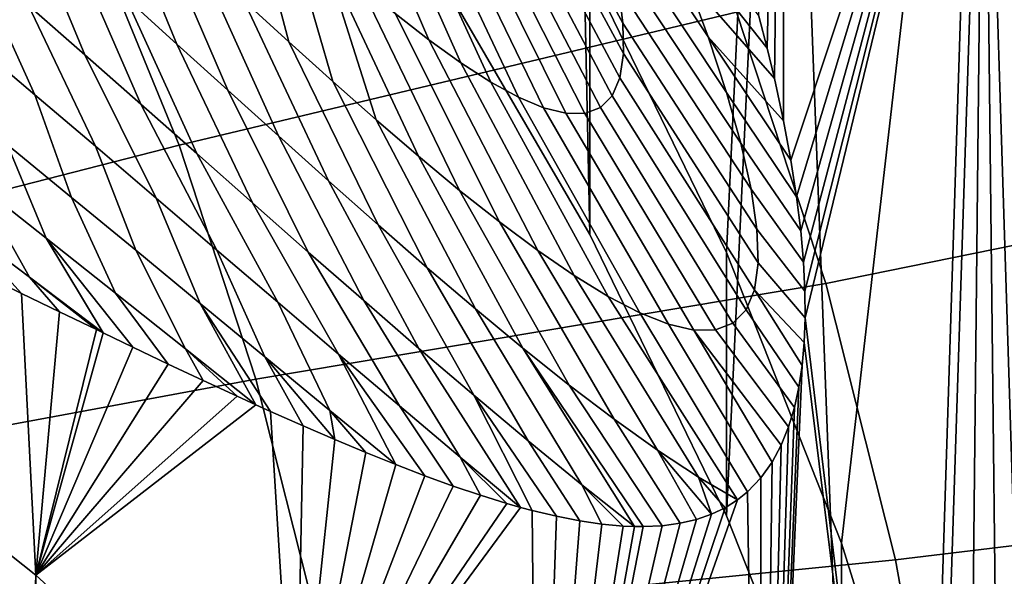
# Model space of a CAD drawing. Header units: metres. Extents: x -24 to 94, y -256 to 25.
# Tile 50 of 195: x 14.82 to 19.18, y -217.65 to -215.19. Entities that reach past the tile are written whole.
import ezdxf

# ---------------------------------------------------------------- set-up
doc = ezdxf.new("R2010")
doc.units = ezdxf.units.M
doc.layers.add('solid_10_061_003_XXX', color=7, linetype='CONTINUOUS')

msp = doc.modelspace()

# ---------------------------------------------------------------- linework, layer by layer
at = {"layer": 'solid_10_061_003_XXX'}
for points in [[(16.645071, -214.939209, 322.239716), (17.342161, -216.138962, 322.561188), (17.228369, -210.772705, 321.123291)], [(17.342161, -216.138962, 322.561188), (17.946764, -217.384766, 322.894989), (18.201593, -211.975159, 321.445496), (17.228369, -210.772705, 321.123291)], [(18.202873, -210.812164, 325.792633), (17.946753, -216.220047, 327.241669), (17.342176, -214.974304, 326.907867)], [(19.081087, -212.069809, 326.129608), (18.455559, -217.505035, 327.585968), (17.946753, -216.220047, 327.241669), (18.202873, -210.812164, 325.792633)], [(17.946764, -217.384766, 322.894989), (18.45554, -218.669662, 323.239288), (18.201593, -211.975159, 321.445496)], [(18.126328, -215.315048, 308.583069), (18.089857, -215.174042, 308.918213), (18.201593, -211.975159, 321.445496)], [(18.158459, -215.448898, 308.252747), (18.126328, -215.315048, 308.583069), (18.201593, -211.975159, 321.445496)], [(18.199085, -215.636948, 307.766205), (18.158459, -215.448898, 308.252747), (18.201593, -211.975159, 321.445496)], [(18.199085, -215.636948, 307.766205), (18.201593, -211.975159, 321.445496), (19.08507, -213.240662, 321.784576), (18.231709, -215.81134, 307.289185)], [(18.45554, -218.669662, 323.239288), (18.865959, -219.987366, 323.592377), (19.08507, -213.240662, 321.784576), (18.201593, -211.975159, 321.445496)], [(19.081087, -212.069809, 326.129608), (18.865913, -218.82251, 327.938995), (18.455559, -217.505035, 327.585968)], [(19.866327, -213.383545, 326.481628), (19.175629, -220.165466, 328.298828), (18.865913, -218.82251, 327.938995), (19.081087, -212.069809, 326.129608)], [(18.25699, -215.973312, 306.820038), (18.231709, -215.81134, 307.289185), (19.08507, -213.240662, 321.784576)], [(18.275461, -216.123581, 306.358429), (18.25699, -215.973312, 306.820038), (19.08507, -213.240662, 321.784576)], [(18.287573, -216.262497, 305.905212), (18.275461, -216.123581, 306.358429), (19.08507, -213.240662, 321.784576)], [(18.293901, -216.390488, 305.46167), (18.287573, -216.262497, 305.905212), (19.08507, -213.240662, 321.784576)], [(18.294813, -216.508362, 305.026703), (18.293901, -216.390488, 305.46167), (19.08507, -213.240662, 321.784576)], [(18.294813, -216.508362, 305.026703), (19.08507, -213.240662, 321.784576), (18.991241, -222.284836, 287.455658)], [(18.865959, -219.987366, 323.592377), (19.1756, -221.330002, 323.952118), (19.08507, -213.240662, 321.784576)], [(18.991241, -222.284836, 287.455658), (19.08507, -213.240662, 321.784576), (19.874424, -214.562958, 322.138885), (19.792717, -223.603699, 287.809052)], [(19.383038, -222.691528, 324.316956), (19.486984, -224.063339, 324.684509), (19.874424, -214.562958, 322.138885), (19.08507, -213.240662, 321.784576)], [(19.1756, -221.330002, 323.952118), (19.383038, -222.691528, 324.316956), (19.08507, -213.240662, 321.784576)], [(15.112148, -214.733795, 336.893219), (14.628966, -213.752426, 336.630249), (12.258678, -214.719131, 337.767853), (12.663571, -215.541489, 337.98819)], [(16.645056, -213.774506, 326.586365), (17.342176, -214.974304, 326.907867), (17.342161, -216.138962, 322.561188), (16.645071, -214.939209, 322.239716)], [(15.112148, -214.733795, 336.893219), (15.524871, -215.744736, 337.164093), (17.99159, -215.155914, 335.974365), (17.513292, -213.98436, 335.660461)], [(16.968393, -214.250504, 304.789337), (16.953726, -214.106857, 305.228241), (17.468752, -215.043869, 305.528137), (17.488672, -215.203964, 305.051849)], [(16.081335, -214.203796, 299.545197), (16.212191, -214.309326, 299.942963), (16.629601, -215.277451, 299.819275), (16.480402, -215.161194, 299.398407)], [(17.31155, -214.431366, 306.881042), (17.229937, -214.19017, 307.300598), (17.768227, -215.000854, 307.735626), (17.865021, -215.264801, 307.285889)], [(16.968004, -214.370972, 304.343018), (16.968393, -214.250504, 304.789337), (17.488672, -215.203964, 305.051849), (17.490864, -215.338562, 304.566711)], [(16.212191, -214.309326, 299.942963), (16.336004, -214.40184, 300.351166), (16.771156, -215.379379, 300.253143), (16.629601, -215.277451, 299.819275)], [(15.289072, -215.090607, 295.196167), (14.996671, -214.347183, 295.547394), (15.203625, -214.539536, 295.860687), (15.515479, -215.296646, 295.511261)], [(16.952215, -214.466965, 303.891418), (16.968004, -214.370972, 304.343018), (17.490864, -215.338562, 304.566711), (17.474831, -215.44606, 304.075378)], [(15.82585, -214.588577, 297.842926), (16.01008, -215.286301, 297.220947), (15.812101, -215.104874, 296.863251), (15.65132, -214.4263, 297.484131)], [(16.336004, -214.40184, 300.351166), (16.451847, -214.479538, 300.76944), (16.903883, -215.464966, 300.699677), (16.771156, -215.379379, 300.253143)], [(16.921059, -214.538223, 303.436737), (16.952215, -214.466965, 303.891418), (17.474831, -215.44606, 304.075378), (17.440586, -215.526093, 303.580841)], [(17.379271, -214.655548, 306.444794), (17.31155, -214.431366, 306.881042), (17.865021, -215.264801, 307.285889), (17.94603, -215.510742, 306.81662)], [(17.657124, -214.721344, 308.164673), (17.533123, -214.428665, 308.572357), (18.089857, -215.174042, 308.918213), (18.126328, -215.315048, 308.583069)], [(14.859117, -215.125839, 293.90799), (14.602604, -214.471466, 294.311554), (14.832626, -214.677368, 294.597137), (15.107601, -215.343933, 294.190277)], [(16.451847, -214.479538, 300.76944), (16.558725, -214.540588, 301.197266), (17.02652, -215.532135, 301.158264), (16.903883, -215.464966, 300.699677)], [(18.386005, -216.356262, 336.29599), (20.810822, -215.863403, 334.983063), (20.34384, -214.475159, 334.611084), (17.99159, -215.155914, 335.974365)], [(15.515479, -215.296646, 295.511261), (15.203625, -214.539536, 295.860687), (15.408617, -214.730515, 296.183899), (15.740561, -215.501282, 295.83786)], [(16.558725, -214.540588, 301.197266), (16.655552, -214.583267, 301.633728), (17.13768, -215.578934, 301.627808), (17.02652, -215.532135, 301.158264)], [(16.874962, -214.584427, 302.981262), (16.921059, -214.538223, 303.436737), (17.440586, -215.526093, 303.580841), (17.388664, -215.578217, 303.085968)], [(15.996607, -214.744598, 298.213257), (16.205044, -215.462357, 297.591705), (16.01008, -215.286301, 297.220947), (15.82585, -214.588577, 297.842926)], [(16.655552, -214.583267, 301.633728), (16.741241, -214.605789, 302.077667), (17.235987, -215.603317, 302.106964), (17.13768, -215.578934, 301.627808)], [(16.814709, -214.606598, 302.527496), (16.874962, -214.584427, 302.981262), (17.388664, -215.578217, 303.085968), (17.320066, -215.603561, 302.593781)], [(16.741241, -214.605789, 302.077667), (16.814709, -214.606598, 302.527496), (17.320066, -215.603561, 302.593781), (17.235987, -215.603317, 302.106964)], [(15.107601, -215.343933, 294.190277), (14.832626, -214.677368, 294.597137), (15.061442, -214.883957, 294.891754), (15.355605, -215.56279, 294.482788)], [(17.431999, -214.860443, 305.993195), (17.379271, -214.655548, 306.444794), (17.94603, -215.510742, 306.81662), (18.009884, -215.736099, 306.329437)], [(14.61888, -215.294998, 292.950592), (14.360435, -214.694168, 293.370758), (14.610094, -214.909088, 293.635071), (14.887013, -215.521149, 293.210114)], [(15.740561, -215.501282, 295.83786), (15.408617, -214.730515, 296.183899), (15.611514, -214.919266, 296.517822), (15.964141, -215.703644, 296.17688)], [(17.768227, -215.000854, 307.735626), (17.657124, -214.721344, 308.164673), (18.126328, -215.315048, 308.583069), (18.158459, -215.448898, 308.252747)], [(15.524871, -215.744736, 337.164093), (15.112148, -214.733795, 336.893219), (12.663571, -215.541489, 337.98819), (13.009421, -216.388611, 338.215179)], [(16.163065, -214.893082, 298.595642), (16.396473, -215.631714, 297.976288), (16.205044, -215.462357, 297.591705), (15.996607, -214.744598, 298.213257)], [(17.468752, -215.043869, 305.528137), (17.431999, -214.860443, 305.993195), (18.009884, -215.736099, 306.329437), (18.055347, -215.938385, 305.826416)], [(15.355605, -215.56279, 294.482788), (15.061442, -214.883957, 294.891754), (15.289072, -215.090607, 295.196167), (15.60313, -215.781784, 294.786377)], [(16.163065, -214.893082, 298.595642), (16.324585, -215.032471, 298.99057), (16.765972, -215.944366, 298.789612), (16.583715, -215.792953, 298.375397)], [(16.163065, -214.893082, 298.595642), (16.583715, -215.792953, 298.375397), (16.396473, -215.631714, 297.976288)], [(14.887013, -215.521149, 293.210114), (14.610094, -214.909088, 293.635071), (14.859117, -215.125839, 293.90799), (15.15526, -215.749207, 293.479279)], [(15.964141, -215.703644, 296.17688), (15.611514, -214.919266, 296.517822), (15.812101, -215.104874, 296.863251), (16.185951, -215.902771, 296.529236)], [(17.342176, -214.974304, 326.907867), (17.946753, -216.220047, 327.241669), (17.946764, -217.384766, 322.894989), (17.342161, -216.138962, 322.561188)], [(16.324585, -215.032471, 298.99057), (16.480402, -215.161194, 299.398407), (16.942293, -216.084244, 299.21936), (16.765972, -215.944366, 298.789612)], [(17.865021, -215.264801, 307.285889), (17.768227, -215.000854, 307.735626), (18.158459, -215.448898, 308.252747), (18.199085, -215.636948, 307.766205)], [(17.488672, -215.203964, 305.051849), (17.468752, -215.043869, 305.528137), (18.055347, -215.938385, 305.826416), (18.081316, -216.115433, 305.310089)], [(15.60313, -215.781784, 294.786377), (15.289072, -215.090607, 295.196167), (15.515479, -215.296646, 295.511261), (15.85012, -216.000214, 295.10199)], [(16.185951, -215.902771, 296.529236), (15.812101, -215.104874, 296.863251), (16.01008, -215.286301, 297.220947), (16.405626, -216.097549, 296.895905)], [(15.15526, -215.749207, 293.479279), (14.859117, -215.125839, 293.90799), (15.107601, -215.343933, 294.190277), (15.423711, -215.978653, 293.758911)], [(15.524871, -215.744736, 337.164093), (15.865209, -216.780502, 337.44162), (18.386005, -216.356262, 336.29599), (17.99159, -215.155914, 335.974365)], [(16.480402, -215.161194, 299.398407), (16.629601, -215.277451, 299.819275), (17.111551, -216.210541, 299.664886), (16.942293, -216.084244, 299.21936)], [(17.490864, -215.338562, 304.566711), (17.488672, -215.203964, 305.051849), (18.081316, -216.115433, 305.310089), (18.086626, -216.264709, 304.783417)], [(14.765907, -215.743408, 292.378326), (14.61888, -215.294998, 292.950592), (14.887013, -215.521149, 293.210114), (15.049261, -215.97522, 292.624634)], [(15.85012, -216.000214, 295.10199), (15.515479, -215.296646, 295.511261), (15.740561, -215.501282, 295.83786), (16.096443, -216.217331, 295.430634)], [(16.405626, -216.097549, 296.895905), (16.01008, -215.286301, 297.220947), (16.205044, -215.462357, 297.591705), (16.622675, -216.286743, 297.277802)], [(16.629601, -215.277451, 299.819275), (16.771156, -215.379379, 300.253143), (17.27248, -216.321243, 300.12619), (17.111551, -216.210541, 299.664886)], [(17.865021, -215.264801, 307.285889), (18.199085, -215.636948, 307.766205), (18.231709, -215.81134, 307.289185)], [(17.865021, -215.264801, 307.285889), (18.231709, -215.81134, 307.289185), (18.25699, -215.973312, 306.820038), (17.94603, -215.510742, 306.81662)], [(17.474831, -215.44606, 304.075378), (17.490864, -215.338562, 304.566711), (18.086626, -216.264709, 304.783417), (18.070593, -216.384323, 304.249603)], [(15.423711, -215.978653, 293.758911), (15.107601, -215.343933, 294.190277), (15.355605, -215.56279, 294.482788), (15.692409, -216.208939, 294.049988)], [(16.771156, -215.379379, 300.253143), (16.903883, -215.464966, 300.699677), (17.423615, -216.414062, 300.602875), (17.27248, -216.321243, 300.12619)], [(16.622675, -216.286743, 297.277802), (16.205044, -215.462357, 297.591705), (16.396473, -215.631714, 297.976288), (16.836473, -216.468933, 297.675812)], [(16.903883, -215.464966, 300.699677), (17.02652, -215.532135, 301.158264), (17.563398, -216.486679, 301.094269), (17.423615, -216.414062, 300.602875)], [(17.440586, -215.526093, 303.580841), (17.474831, -215.44606, 304.075378), (18.070593, -216.384323, 304.249603), (18.033218, -216.473755, 303.712402)], [(14.629751, -215.914566, 291.565765), (14.483199, -215.51416, 292.141083), (14.765907, -215.743408, 292.378326), (14.936472, -216.155396, 291.796722)], [(16.096443, -216.217331, 295.430634), (15.740561, -215.501282, 295.83786), (15.964141, -215.703644, 296.17688), (16.341887, -216.43219, 295.773346)], [(17.94603, -215.510742, 306.81662), (18.25699, -215.973312, 306.820038), (18.275461, -216.123581, 306.358429), (18.009884, -215.736099, 306.329437)], [(15.049261, -215.97522, 292.624634), (14.887013, -215.521149, 293.210114), (15.15526, -215.749207, 293.479279), (15.333402, -216.209167, 292.880859)], [(17.02652, -215.532135, 301.158264), (17.13768, -215.578934, 301.627808), (17.690125, -216.536942, 301.599121), (17.563398, -216.486679, 301.094269)], [(17.388664, -215.578217, 303.085968), (17.440586, -215.526093, 303.580841), (18.033218, -216.473755, 303.712402), (17.975142, -216.53244, 303.175385)], [(15.692409, -216.208939, 294.049988), (15.355605, -215.56279, 294.482788), (15.60313, -215.781784, 294.786377), (15.961336, -216.439423, 294.353485)], [(17.13768, -215.578934, 301.627808), (17.235987, -215.603317, 302.106964), (17.80209, -216.562561, 302.115814), (17.690125, -216.536942, 301.599121)], [(17.320066, -215.603561, 302.593781), (17.388664, -215.578217, 303.085968), (17.975142, -216.53244, 303.175385), (17.89761, -216.5616, 302.64212)], [(16.836473, -216.468933, 297.675812), (16.396473, -215.631714, 297.976288), (16.583715, -215.792953, 298.375397), (17.046246, -216.642578, 298.09079)], [(17.235987, -215.603317, 302.106964), (17.320066, -215.603561, 302.593781), (17.89761, -216.5616, 302.64212), (17.80209, -216.562561, 302.115814)], [(14.541137, -216.085495, 290.814209), (14.324199, -215.676971, 291.343842), (14.629751, -215.914566, 291.565765), (14.864087, -216.328674, 291.025879)], [(16.341887, -216.43219, 295.773346), (15.964141, -215.703644, 296.17688), (16.185951, -215.902771, 296.529236), (16.586138, -216.64386, 296.131165)], [(15.865209, -216.780502, 337.44162), (15.524871, -215.744736, 337.164093), (13.009421, -216.388611, 338.215179), (13.294616, -217.256577, 338.447754)], [(14.936472, -216.155396, 291.796722), (14.765907, -215.743408, 292.378326), (15.049261, -215.97522, 292.624634), (15.244555, -216.399078, 292.037628)], [(15.333402, -216.209167, 292.880859), (15.15526, -215.749207, 293.479279), (15.423711, -215.978653, 293.758911), (15.618426, -216.444778, 293.147888)], [(18.009884, -215.736099, 306.329437), (18.275461, -216.123581, 306.358429), (18.287573, -216.262497, 305.905212), (18.055347, -215.938385, 305.826416)], [(15.961336, -216.439423, 294.353485), (15.60313, -215.781784, 294.786377), (15.85012, -216.000214, 295.10199), (16.230413, -216.669388, 294.670471)], [(17.046246, -216.642578, 298.09079), (16.583715, -215.792953, 298.375397), (16.765972, -215.944366, 298.789612), (17.251041, -216.805862, 298.523438)], [(18.694695, -217.579819, 336.62384), (21.17639, -217.279648, 335.362549), (20.810822, -215.863403, 334.983063), (18.386005, -216.356262, 336.29599)], [(16.586138, -216.64386, 296.131165), (16.185951, -215.902771, 296.529236), (16.405626, -216.097549, 296.895905), (16.82877, -216.85112, 296.505188)], [(14.864087, -216.328674, 291.025879), (14.629751, -215.914566, 291.565765), (14.936472, -216.155396, 291.796722), (15.188786, -216.575073, 291.246948)], [(17.251041, -216.805862, 298.523438), (16.765972, -215.944366, 298.789612), (16.942293, -216.084244, 299.21936), (17.449736, -216.956924, 298.974365)], [(18.081316, -216.115433, 305.310089), (18.055347, -215.938385, 305.826416), (18.287573, -216.262497, 305.905212), (18.293901, -216.390488, 305.46167)], [(15.244555, -216.399078, 292.037628), (15.049261, -215.97522, 292.624634), (15.333402, -216.209167, 292.880859), (15.554154, -216.645203, 292.289368)], [(15.618426, -216.444778, 293.147888), (15.423711, -215.978653, 293.758911), (15.692409, -216.208939, 294.049988), (15.90439, -216.681564, 293.426697)], [(16.230413, -216.669388, 294.670471), (15.85012, -216.000214, 295.10199), (16.096443, -216.217331, 295.430634), (16.499477, -216.898087, 295.002045)], [(14.541137, -216.085495, 290.814209), (14.864087, -216.328674, 291.025879), (14.995357, -216.481598, 290.919861), (14.828513, -216.400574, 290.651703)], [(14.541137, -216.085495, 290.814209), (14.828513, -216.400574, 290.651703), (14.658609, -216.31781, 290.391174)], [(16.82877, -216.85112, 296.505188), (16.405626, -216.097549, 296.895905), (16.622675, -216.286743, 297.277802), (17.069225, -217.052765, 296.896545)], [(17.449736, -216.956924, 298.974365), (16.942293, -216.084244, 299.21936), (17.111551, -216.210541, 299.664886), (17.640989, -217.093536, 299.443817)], [(18.086626, -216.264709, 304.783417), (18.081316, -216.115433, 305.310089), (18.293901, -216.390488, 305.46167), (18.294813, -216.508362, 305.026703)], [(14.936472, -216.155396, 291.796722), (15.244555, -216.399078, 292.037628), (15.47727, -216.71286, 291.77066), (15.319788, -216.637909, 291.479248)], [(14.936472, -216.155396, 291.796722), (15.319788, -216.637909, 291.479248), (15.188786, -216.575073, 291.246948)], [(15.554154, -216.645203, 292.289368), (15.333402, -216.209167, 292.880859), (15.618426, -216.444778, 293.147888), (15.86511, -216.893082, 292.552795)], [(15.90439, -216.681564, 293.426697), (15.692409, -216.208939, 294.049988), (15.961336, -216.439423, 294.353485), (16.191292, -216.918961, 293.718292)], [(17.640989, -217.093536, 299.443817), (17.111551, -216.210541, 299.664886), (17.27248, -216.321243, 300.12619), (17.823298, -217.213501, 299.931946)], [(16.499477, -216.898087, 295.002045), (16.096443, -216.217331, 295.430634), (16.341887, -216.43219, 295.773346), (16.768276, -217.124542, 295.349426)], [(17.946753, -216.220047, 327.241669), (18.455559, -217.505035, 327.585968), (18.45554, -218.669662, 323.239288), (17.946764, -217.384766, 322.894989)], [(17.069225, -217.052765, 296.896545), (16.622675, -216.286743, 297.277802), (16.836473, -216.468933, 297.675812), (17.306787, -217.247238, 297.306213)], [(18.070593, -216.384323, 304.249603), (18.086626, -216.264709, 304.783417), (18.294813, -216.508362, 305.026703), (18.290583, -216.617279, 304.597382)], [(14.658609, -216.31781, 290.391174), (14.828513, -216.400574, 290.651703), (14.891498, -217.647278, 286.213043), (13.668534, -216.676102, 285.95282)], [(14.864087, -216.328674, 291.025879), (15.188786, -216.575073, 291.246948), (15.159156, -216.560806, 291.195648)], [(14.864087, -216.328674, 291.025879), (15.159156, -216.560806, 291.195648), (14.995357, -216.481598, 290.919861)], [(17.823298, -217.213501, 299.931946), (17.27248, -216.321243, 300.12619), (17.423615, -216.414062, 300.602875), (17.994781, -217.314011, 300.438751)], [(15.865209, -216.780502, 337.44162), (16.131577, -217.836304, 337.724548), (18.694695, -217.579819, 336.62384), (18.386005, -216.356262, 336.29599)], [(18.070593, -216.384323, 304.249603), (18.281384, -216.71875, 304.169098), (18.267271, -216.814667, 303.735229), (18.033218, -216.473755, 303.712402)], [(18.070593, -216.384323, 304.249603), (18.290583, -216.617279, 304.597382), (18.281384, -216.71875, 304.169098)], [(14.828513, -216.400574, 290.651703), (14.995357, -216.481598, 290.919861), (14.891498, -217.647278, 286.213043)], [(15.244555, -216.399078, 292.037628), (15.554154, -216.645203, 292.289368), (15.631437, -216.785339, 292.070068), (15.47727, -216.71286, 291.77066)], [(17.563398, -216.486679, 301.094269), (18.039452, -217.278336, 300.802612), (17.994781, -217.314011, 300.438751), (17.423615, -216.414062, 300.602875)], [(15.90439, -216.681564, 293.426697), (16.073599, -216.986328, 293.016418), (15.929688, -216.922287, 292.692902), (15.618426, -216.444778, 293.147888)], [(15.618426, -216.444778, 293.147888), (15.929688, -216.922287, 292.692902), (15.86511, -216.893082, 292.552795)], [(16.191292, -216.918961, 293.718292), (15.961336, -216.439423, 294.353485), (16.230413, -216.669388, 294.670471), (16.483318, -217.157944, 294.035278)], [(16.768276, -217.124542, 295.349426), (16.341887, -216.43219, 295.773346), (16.586138, -216.64386, 296.131165), (17.036081, -217.347321, 295.713776)], [(17.306787, -217.247238, 297.306213), (16.836473, -216.468933, 297.675812), (17.046246, -216.642578, 298.09079), (17.540056, -217.432251, 297.735352)], [(17.975142, -216.53244, 303.175385), (18.033218, -216.473755, 303.712402), (18.267271, -216.814667, 303.735229), (18.247417, -216.905426, 303.289978)], [(14.995357, -216.481598, 290.919861), (15.159156, -216.560806, 291.195648), (14.891498, -217.647278, 286.213043)], [(17.690125, -216.536942, 301.599121), (18.098978, -217.216217, 301.344391), (18.039452, -217.278336, 300.802612), (17.563398, -216.486679, 301.094269)], [(18.290583, -216.617279, 304.597382), (18.294813, -216.508362, 305.026703), (18.991241, -222.284836, 287.455658)], [(15.159156, -216.560806, 291.195648), (15.188786, -216.575073, 291.246948), (14.891498, -217.647278, 286.213043)], [(17.80209, -216.562561, 302.115814), (18.148014, -217.147369, 301.858887), (18.098978, -217.216217, 301.344391), (17.690125, -216.536942, 301.599121)], [(17.89761, -216.5616, 302.64212), (17.975142, -216.53244, 303.175385), (18.247417, -216.905426, 303.289978), (18.221403, -216.991364, 302.830231)], [(15.188786, -216.575073, 291.246948), (15.319788, -216.637909, 291.479248), (14.891498, -217.647278, 286.213043)], [(17.80209, -216.562561, 302.115814), (17.89761, -216.5616, 302.64212), (18.221403, -216.991364, 302.830231), (18.188541, -217.072189, 302.35379)], [(17.80209, -216.562561, 302.115814), (18.188541, -217.072189, 302.35379), (18.148014, -217.147369, 301.858887)], [(15.319788, -216.637909, 291.479248), (15.47727, -216.71286, 291.77066), (14.891498, -217.647278, 286.213043)], [(15.554154, -216.645203, 292.289368), (15.86511, -216.893082, 292.552795), (15.782308, -216.85527, 292.377441)], [(15.554154, -216.645203, 292.289368), (15.782308, -216.85527, 292.377441), (15.631437, -216.785339, 292.070068)], [(16.82877, -216.85112, 296.505188), (17.086458, -217.360779, 295.889954), (17.036081, -217.347321, 295.713776), (16.586138, -216.64386, 296.131165)], [(17.046246, -216.642578, 298.09079), (17.251041, -216.805862, 298.523438), (17.662369, -217.428421, 298.34317), (17.578465, -217.43251, 297.919617)], [(17.046246, -216.642578, 298.09079), (17.578465, -217.43251, 297.919617), (17.540056, -217.432251, 297.735352)], [(18.281384, -216.71875, 304.169098), (18.290583, -216.617279, 304.597382), (18.991241, -222.284836, 287.455658), (18.095722, -221.023682, 287.117737)], [(14.891498, -217.647278, 286.213043), (13.773608, -251.124756, 295.183289), (12.488405, -252.017761, 295.422577), (13.668534, -216.676102, 285.95282)], [(15.90439, -216.681564, 293.426697), (16.213879, -217.047073, 293.347992), (16.073599, -216.986328, 293.016418)], [(16.191292, -216.918961, 293.718292), (16.213879, -217.047073, 293.347992), (15.90439, -216.681564, 293.426697)], [(16.230413, -216.669388, 294.670471), (16.499477, -216.898087, 295.002045), (16.737093, -217.252853, 294.754272), (16.61224, -217.20755, 294.390869)], [(16.230413, -216.669388, 294.670471), (16.61224, -217.20755, 294.390869), (16.483318, -217.157944, 294.035278)], [(15.47727, -216.71286, 291.77066), (15.631437, -216.785339, 292.070068), (14.891498, -217.647278, 286.213043)], [(18.267271, -216.814667, 303.735229), (18.281384, -216.71875, 304.169098), (18.095722, -221.023682, 287.117737)], [(16.131577, -217.836304, 337.724548), (15.865209, -216.780502, 337.44162), (13.294616, -217.256577, 338.447754), (13.517824, -218.141296, 338.684814)], [(15.631437, -216.785339, 292.070068), (15.782308, -216.85527, 292.377441), (14.891498, -217.647278, 286.213043)], [(17.251041, -216.805862, 298.523438), (17.449736, -216.956924, 298.974365), (17.741457, -217.417755, 298.77243), (17.662369, -217.428421, 298.34317)], [(18.247417, -216.905426, 303.289978), (18.267271, -216.814667, 303.735229), (18.095722, -221.023682, 287.117737)], [(15.782308, -216.85527, 292.377441), (15.86511, -216.893082, 292.552795), (14.891498, -217.647278, 286.213043)], [(16.82877, -216.85112, 296.505188), (17.069225, -217.052765, 296.896545), (17.297403, -217.406998, 296.682831), (17.194239, -217.386658, 296.283081)], [(16.82877, -216.85112, 296.505188), (17.194239, -217.386658, 296.283081), (17.086458, -217.360779, 295.889954)], [(15.86511, -216.893082, 292.552795), (15.929688, -216.922287, 292.692902), (16.040741, -218.699127, 286.494873), (14.891498, -217.647278, 286.213043)], [(16.768276, -217.124542, 295.349426), (16.857817, -217.293655, 295.125397), (16.737093, -217.252853, 294.754272), (16.499477, -216.898087, 295.002045)], [(18.221403, -216.991364, 302.830231), (18.247417, -216.905426, 303.289978), (18.095722, -221.023682, 287.117737)], [(15.929688, -216.922287, 292.692902), (16.073599, -216.986328, 293.016418), (16.040741, -218.699127, 286.494873)], [(16.191292, -216.918961, 293.718292), (16.483318, -217.157944, 294.035278), (16.350513, -217.104401, 293.687622)], [(16.191292, -216.918961, 293.718292), (16.350513, -217.104401, 293.687622), (16.213879, -217.047073, 293.347992)], [(16.073599, -216.986328, 293.016418), (16.213879, -217.047073, 293.347992), (16.040741, -218.699127, 286.494873)], [(17.640989, -217.093536, 299.443817), (17.814194, -217.400772, 299.198059), (17.741457, -217.417755, 298.77243), (17.449736, -216.956924, 298.974365)], [(18.188541, -217.072189, 302.35379), (18.221403, -216.991364, 302.830231), (18.095722, -221.023682, 287.117737)], [(16.213879, -217.047073, 293.347992), (16.350513, -217.104401, 293.687622), (16.040741, -218.699127, 286.494873)], [(17.306787, -217.247238, 297.306213), (17.395918, -217.421616, 297.089081), (17.297403, -217.406998, 296.682831), (17.069225, -217.052765, 296.896545)], [(18.148014, -217.147369, 301.858887), (18.188541, -217.072189, 302.35379), (18.095722, -221.023682, 287.117737)], [(16.350513, -217.104401, 293.687622), (16.483318, -217.157944, 294.035278), (16.040741, -218.699127, 286.494873)], [(16.768276, -217.124542, 295.349426), (17.036081, -217.347321, 295.713776), (16.974312, -217.329712, 295.504028)], [(16.768276, -217.124542, 295.349426), (16.974312, -217.329712, 295.504028), (16.857817, -217.293655, 295.125397)], [(17.640989, -217.093536, 299.443817), (17.8806, -217.377426, 299.619415), (17.814194, -217.400772, 299.198059)], [(17.823298, -217.213501, 299.931946), (17.8806, -217.377426, 299.619415), (17.640989, -217.093536, 299.443817)], [(16.483318, -217.157944, 294.035278), (16.61224, -217.20755, 294.390869), (16.040741, -218.699127, 286.494873)], [(18.098978, -217.216217, 301.344391), (18.148014, -217.147369, 301.858887), (18.095722, -221.023682, 287.117737)], [(16.61224, -217.20755, 294.390869), (16.737093, -217.252853, 294.754272), (16.040741, -218.699127, 286.494873)], [(17.823298, -217.213501, 299.931946), (17.994781, -217.314011, 300.438751), (17.940069, -217.348953, 300.027863)], [(17.823298, -217.213501, 299.931946), (17.940069, -217.348953, 300.027863), (17.8806, -217.377426, 299.619415)], [(16.737093, -217.252853, 294.754272), (16.857817, -217.293655, 295.125397), (16.040741, -218.699127, 286.494873)], [(17.306787, -217.247238, 297.306213), (17.540056, -217.432251, 297.735352), (17.489592, -217.430161, 297.501373)], [(17.306787, -217.247238, 297.306213), (17.489592, -217.430161, 297.501373), (17.395918, -217.421616, 297.089081)], [(18.039452, -217.278336, 300.802612), (18.098978, -217.216217, 301.344391), (18.095722, -221.023682, 287.117737)], [(16.857817, -217.293655, 295.125397), (16.974312, -217.329712, 295.504028), (16.040741, -218.699127, 286.494873)], [(17.994781, -217.314011, 300.438751), (18.039452, -217.278336, 300.802612), (18.095722, -221.023682, 287.117737), (17.110594, -219.826462, 286.796936)], [(18.916222, -218.820877, 336.95639), (21.438782, -218.717026, 335.747711), (21.17639, -217.279648, 335.362549), (18.694695, -217.579819, 336.62384)], [(16.974312, -217.329712, 295.504028), (17.036081, -217.347321, 295.713776), (16.040741, -218.699127, 286.494873)], [(17.940069, -217.348953, 300.027863), (17.994781, -217.314011, 300.438751), (17.110594, -219.826462, 286.796936)], [(17.036081, -217.347321, 295.713776), (17.086458, -217.360779, 295.889954), (17.110594, -219.826462, 286.796936), (16.040741, -218.699127, 286.494873)], [(17.086458, -217.360779, 295.889954), (17.194239, -217.386658, 296.283081), (17.110594, -219.826462, 286.796936)], [(17.8806, -217.377426, 299.619415), (17.940069, -217.348953, 300.027863), (17.110594, -219.826462, 286.796936)], [(17.814194, -217.400772, 299.198059), (17.8806, -217.377426, 299.619415), (17.110594, -219.826462, 286.796936)], [(17.194239, -217.386658, 296.283081), (17.297403, -217.406998, 296.682831), (17.110594, -219.826462, 286.796936)], [(17.741457, -217.417755, 298.77243), (17.814194, -217.400772, 299.198059), (17.110594, -219.826462, 286.796936)], [(17.297403, -217.406998, 296.682831), (17.395918, -217.421616, 297.089081), (17.110594, -219.826462, 286.796936)], [(17.662369, -217.428421, 298.34317), (17.741457, -217.417755, 298.77243), (17.110594, -219.826462, 286.796936)], [(17.395918, -217.421616, 297.089081), (17.489592, -217.430161, 297.501373), (17.110594, -219.826462, 286.796936)], [(17.578465, -217.43251, 297.919617), (17.662369, -217.428421, 298.34317), (17.110594, -219.826462, 286.796936)], [(17.489592, -217.430161, 297.501373), (17.540056, -217.432251, 297.735352), (17.110594, -219.826462, 286.796936)], [(17.540056, -217.432251, 297.735352), (17.578465, -217.43251, 297.919617), (17.110594, -219.826462, 286.796936)], [(18.455559, -217.505035, 327.585968), (18.865913, -218.82251, 327.938995), (18.865959, -219.987366, 323.592377), (18.45554, -218.669662, 323.239288)], [(16.131577, -217.836304, 337.724548), (16.322731, -218.907196, 338.011475), (18.916222, -218.820877, 336.95639), (18.694695, -217.579819, 336.62384)], [(14.891498, -217.647278, 286.213043), (14.990636, -250.146622, 294.921204), (13.773608, -251.124756, 295.183289)], [(14.891498, -217.647278, 286.213043), (16.040741, -218.699127, 286.494873), (14.990636, -250.146622, 294.921204)]]:
    msp.add_3dface(points, dxfattribs=at)

doc.saveas('drawing.dxf')
